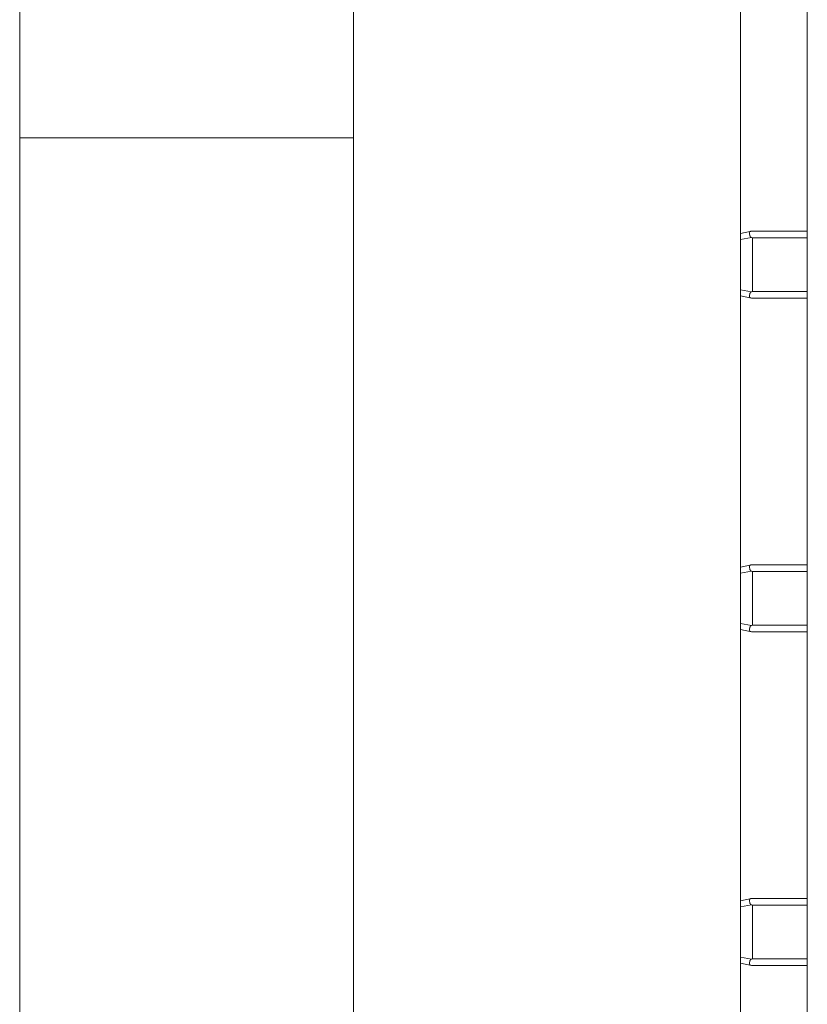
# Model space of a CAD drawing. Header units: millimetres. Extents: x 0 to 594, y 0 to 420.
# Tile 3 of 14: x 144 to 156, y 242 to 257. Entities that reach past the tile are written whole.
import ezdxf

# ---------------------------------------------------------------- set-up
doc = ezdxf.new("R2010")
doc.units = ezdxf.units.MM

msp = doc.modelspace()

# ---------------------------------------------------------------- linework, layer by layer
at = {"color": 7, "linetype": 'Continuous', "lineweight": 15}
for p, q in [((154.9977, 261.9678), (154.9977, 224.9678)), ((155.9977, 259.9678), (155.9977, 227.4678)), ((144.1977, 254.9678), (144.1977, 259.5678)), ((149.1977, 254.9678), (149.1977, 259.5678)), ((149.1977, 254.9678), (144.1977, 254.9678)), ((144.1977, 254.9678), (144.1977, 218.5678)), ((149.1977, 254.9678), (149.1977, 218.5678)), ((155.163, 253.5676), (154.9977, 253.5363)), ((155.179, 253.5678), (155.163, 253.5676)), ((155.9977, 253.5678), (155.179, 253.5678)), ((155.163, 253.4728), (155.179, 253.4678)), ((155.179, 252.6678), (155.179, 253.4678)), ((155.163, 252.5679), (154.9977, 252.5993)), ((155.179, 252.6678), (155.163, 252.6627)), ((155.163, 252.5679), (155.179, 252.5678)), ((155.179, 252.5678), (155.9977, 252.5678)), ((155.163, 248.5676), (154.9977, 248.5363)), ((155.179, 248.5678), (155.163, 248.5676)), ((155.163, 248.4728), (155.179, 248.4678)), ((155.9977, 248.5678), (155.179, 248.5678)), ((155.179, 247.6678), (155.179, 248.4678)), ((155.163, 247.5679), (154.9977, 247.5993)), ((155.179, 247.6678), (155.163, 247.6627)), ((155.163, 247.5679), (155.179, 247.5678)), ((155.179, 247.5678), (155.9977, 247.5678)), ((155.163, 243.5676), (154.9977, 243.5363)), ((155.179, 243.5678), (155.163, 243.5676)), ((155.163, 243.4728), (155.179, 243.4678)), ((155.9977, 243.5678), (155.179, 243.5678)), ((155.179, 242.6678), (155.179, 243.4678)), ((155.163, 242.5679), (154.9977, 242.5993)), ((155.179, 242.6678), (155.163, 242.6627)), ((155.163, 242.5679), (155.179, 242.5678)), ((155.179, 242.5678), (155.9977, 242.5678))]:
    msp.add_line(p, q, dxfattribs=at)
at = {"color": 8, "linetype": 'Continuous', "lineweight": 15}
for p, q in [((155.163, 253.4728), (154.9977, 253.4431)), ((155.9977, 253.4678), (155.179, 253.4678)), ((154.9977, 252.6925), (155.163, 252.6627)), ((155.9977, 252.6678), (155.179, 252.6678)), ((155.163, 248.4728), (154.9977, 248.4431)), ((155.9977, 248.4678), (155.179, 248.4678)), ((154.9977, 247.6925), (155.163, 247.6627)), ((155.9977, 247.6678), (155.179, 247.6678)), ((155.163, 243.4728), (154.9977, 243.4431)), ((155.9977, 243.4678), (155.179, 243.4678)), ((154.9977, 242.6925), (155.163, 242.6627)), ((155.9977, 242.6678), (155.179, 242.6678))]:
    msp.add_line(p, q, dxfattribs=at)
at = {"color": 7, "linetype": 'Continuous', "lineweight": 15}
for points, knots in [([(155.163, 253.4728), (155.1595, 253.4743), (155.1525, 253.4773), (155.1434, 253.4873), (155.1356, 253.5033), (155.1317, 253.5242), (155.1307, 253.5448), (155.1335, 253.5584), (155.1397, 253.5648), (155.1482, 253.5671), (155.1566, 253.5675), (155.1619, 253.5676), (155.163, 253.5676)], [0, 0, 0, 0, 0.0667166, 0.1333575, 0.2336444, 0.3836792, 0.5424884, 0.7126208, 0.8240064, 0.9010485, 0.9787651, 1, 1, 1, 1]), ([(155.163, 252.6627), (155.1595, 252.6612), (155.1525, 252.6583), (155.1434, 252.6482), (155.1356, 252.6323), (155.1317, 252.6113), (155.1307, 252.5907), (155.1335, 252.5771), (155.1397, 252.5708), (155.1482, 252.5685), (155.1566, 252.568), (155.1619, 252.5679), (155.163, 252.5679)], [0, 0, 0, 0, 0.0667166, 0.1333575, 0.2336444, 0.3836792, 0.5424884, 0.7126208, 0.8240064, 0.9010485, 0.9787651, 1, 1, 1, 1]), ([(155.163, 248.4728), (155.1595, 248.4743), (155.1525, 248.4773), (155.1434, 248.4873), (155.1356, 248.5033), (155.1317, 248.5242), (155.1307, 248.5449), (155.1335, 248.5584), (155.1397, 248.5648), (155.1482, 248.567), (155.1566, 248.5675), (155.1619, 248.5676), (155.163, 248.5676)], [0, 0, 0, 0, 0.06672064, 0.13343132, 0.23364125, 0.38371196, 0.54253179, 0.71262833, 0.82396383, 0.90105075, 0.97877422, 1, 1, 1, 1]), ([(155.163, 247.6627), (155.1595, 247.6612), (155.1525, 247.6582), (155.1434, 247.6482), (155.1356, 247.6323), (155.1317, 247.6113), (155.1307, 247.5907), (155.1335, 247.5771), (155.1397, 247.5708), (155.1482, 247.5685), (155.1566, 247.568), (155.1619, 247.5679), (155.163, 247.5679)], [0, 0, 0, 0, 0.0667182, 0.1334327, 0.233638, 0.3837087, 0.5425326, 0.7126292, 0.823963, 0.9010507, 0.9787742, 1, 1, 1, 1]), ([(155.163, 243.4728), (155.1595, 243.4743), (155.1525, 243.4773), (155.1434, 243.4873), (155.1356, 243.5033), (155.1317, 243.5242), (155.1307, 243.5449), (155.1335, 243.5584), (155.1397, 243.5648), (155.1482, 243.567), (155.1566, 243.5675), (155.1619, 243.5676), (155.163, 243.5676)], [0, 0, 0, 0, 0.0667245, 0.1334419, 0.2336312, 0.3837091, 0.542552, 0.7126508, 0.8239615, 0.9010648, 0.9787746, 1, 1, 1, 1]), ([(155.163, 242.6627), (155.1595, 242.6612), (155.1525, 242.6582), (155.1434, 242.6482), (155.1356, 242.6323), (155.1317, 242.6113), (155.1307, 242.5907), (155.1335, 242.5771), (155.1397, 242.5708), (155.1482, 242.5685), (155.1566, 242.568), (155.1619, 242.5679), (155.163, 242.5679)], [0, 0, 0, 0, 0.0667221, 0.1334434, 0.2336328, 0.3837059, 0.542553, 0.7126489, 0.8239614, 0.9010647, 0.9787746, 1, 1, 1, 1])]:
    msp.add_open_spline(points, degree=3, knots=knots, dxfattribs=at)

doc.saveas('drawing.dxf')
